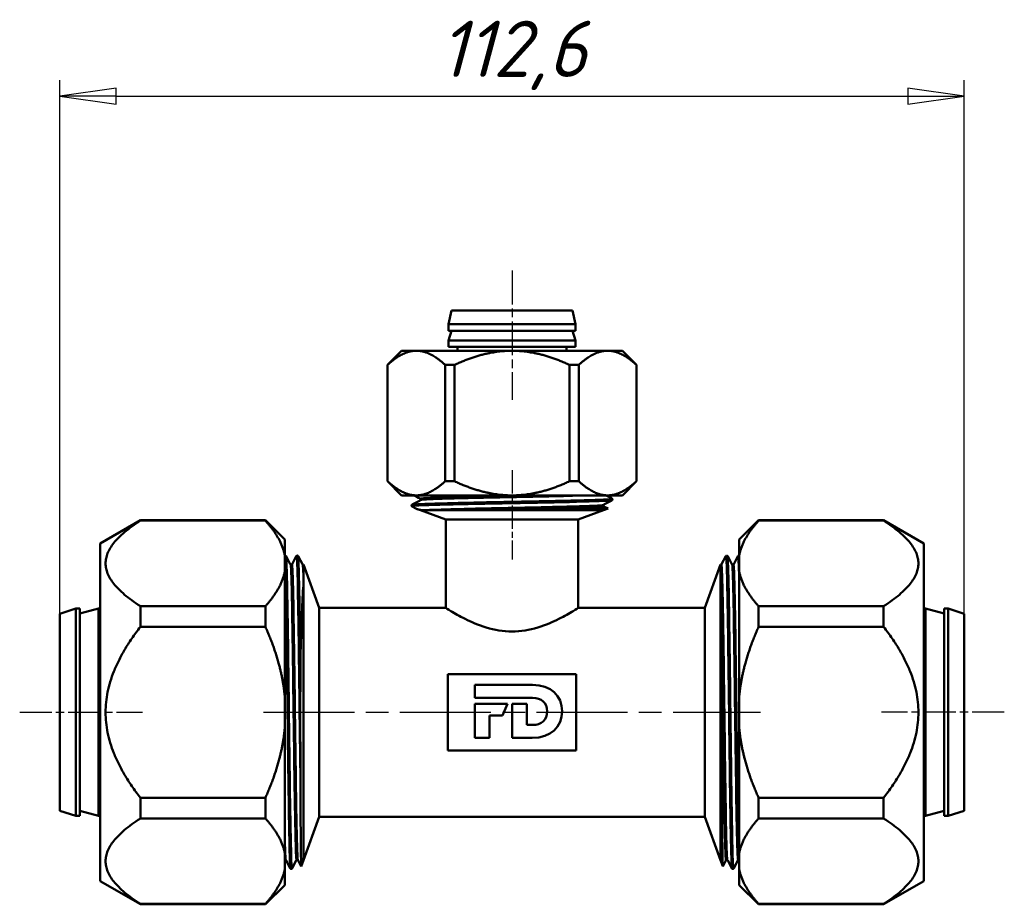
# Model space of a CAD drawing. Header units: millimetres. Extents: x -1022 to 2709, y -139 to 713.
# Tile 8 of 12: x 75 to 197, y 378 to 488. Entities that reach past the tile are written whole.
import ezdxf

# ---------------------------------------------------------------- set-up
doc = ezdxf.new("R2010")
doc.units = ezdxf.units.MM
doc.header["$LTSCALE"] = 2
doc.linetypes.add('CHAIN', pattern=[0.7087, 0.4724, -0.0591, 0.1181, -0.0591])
for name, color, linetype, lineweight in [('Видимые тонкие (ГОСТ)', 7, 'Continuous', 35), ('Видимый контур (ГОСТ)', 7, 'Continuous', 50), ('Осевая линия (ГОСТ)', 7, 'Continuous', 25), ('Размер (ГОСТ)', 7, 'Continuous', 25)]:
    doc.layers.add(name, color=color, linetype=linetype, lineweight=lineweight)
doc.styles.add('Обычный текст (ГОСТ)', font='GOST Common Italic.ttf')
doc.dimstyles.new('Обычный (ГОСТ)', dxfattribs={"dimscale": 2, "dimtxt": 3.5, "dimasz": 3.5, "dimexe": 1, "dimexo": 0, "dimgap": 0.5, "dimtad": 1, "dimrnd": 1e-08, "dimtxsty": 'Обычный текст (ГОСТ)', "dimblk": 'Filled-1', "dimcen": 0.09, "dimdle": 15, "dimclrd": 256, "dimclre": 256, "dimclrt": 256, "dimazin": 2, "dimtfac": 0.714286, "dimtdec": 3, "dimtmove": 0, "dimatfit": 3, "dimfxl": 1, "dimtolj": 1, "dimlwd": 25, "dimlwe": 25, "dimarcsym": 0})

# ---------------------------------------------------------------- blocks, each defined once
blk = doc.blocks.new('Filled-1')
at = {"color": 0}
for p, q in [((0, 0), (-1, 0.143)), ((-1, 0.143), (-1, -0.143)), ((-1, 0), (0, 0)), ((-1, -0.143), (0, 0))]:
    blk.add_line(p, q, dxfattribs=at)
at = {"color": 0, "flags": 128}
blk.add_lwpolyline([(-1, -0.143), (0, 0), (-1, 0.143), (-1, -0.143)], dxfattribs=at)
at = {"color": 0}
blk.add_solid([(-1, -0.143), (0, 0), (-1, 0.143), (-1, -0.143)], dxfattribs=at)
blk = doc.blocks.new('*D9')
at = {"layer": 'Defpoints', "color": 0, "linetype": 'Continuous', "transparency": 16777216}
for p in [(192.4, 478.46), (79.8, 414.02), (192.4, 414.02)]:
    blk.add_point(p, dxfattribs=at)
at = {"layer": 'Размер (ГОСТ)', "linetype": 'Continuous', "lineweight": 25, "transparency": 16777216}
for p, q in [((79.8, 414.02), (79.8, 480.46)), ((192.4, 414.02), (192.4, 480.46)), ((86.8, 478.46), (185.4, 478.46))]:
    blk.add_line(p, q, dxfattribs=at)
at = {"layer": 'Размер (ГОСТ)', "linetype": 'Continuous', "lineweight": 25, "transparency": 16777216, "xscale": 7, "yscale": 7, "zscale": 7, "rotation": 180}
blk.add_blockref('Filled-1', (79.8, 478.46), dxfattribs=at)
at = {"layer": 'Размер (ГОСТ)', "linetype": 'Continuous', "lineweight": 25, "transparency": 16777216, "xscale": 7, "yscale": 7, "zscale": 7}
blk.add_blockref('Filled-1', (192.4, 478.46), dxfattribs=at)
at = {"layer": 'Размер (ГОСТ)', "linetype": 'Continuous', "lineweight": 25, "transparency": 16777216, "insert": (127.04, 487.86), "char_height": 7, "attachment_point": 1, "style": 'Обычный текст (ГОСТ)'}
blk.add_mtext('\\A1;112,6', dxfattribs=at)

msp = doc.modelspace()

# ---------------------------------------------------------------- linework, layer by layer
at = {"layer": 'Видимые тонкие (ГОСТ)'}
for points, knots in [([(148.508, 428.128), (148.431, 428.09), (147.896, 428.053), (146.936, 428.015), (145.496, 427.958), (143.113, 427.902), (140.346, 427.845), (137.566, 427.788), (134.422, 427.731), (131.659, 427.674), (128.908, 427.618), (126.558, 427.561), (125.161, 427.504), (124.118, 427.462), (123.612, 427.42), (123.687, 427.377)], [50.3024141, 50.3024141, 50.3024141, 50.3024141, 50.7765076, 50.7765076, 50.7765076, 51.4873838, 51.4873838, 51.4873838, 52.2016992, 52.2016992, 52.2016992, 52.9128787, 52.9128787, 52.9128787, 53.4440068, 53.4440068, 53.4440068, 53.4440068]), ([(148.51, 428.397), (148.539, 428.383), (148.505, 428.37), (148.406, 428.356), (148.001, 428.299), (146.51, 428.242), (144.287, 428.185), (142.068, 428.128), (139.139, 428.072), (136.19, 428.015), (133.246, 427.958), (130.306, 427.902), (128.061, 427.845), (125.805, 427.788), (124.27, 427.731), (123.819, 427.674), (123.746, 427.665), (123.702, 427.656), (123.685, 427.647)], [43.9453655, 43.9453655, 43.9453655, 43.9453655, 44.1196739, 44.1196739, 44.1196739, 44.8335362, 44.8335362, 44.8335362, 45.545758, 45.545758, 45.545758, 46.2566342, 46.2566342, 46.2566342, 46.9709496, 46.9709496, 46.9709496, 47.0869581, 47.0869581, 47.0869581, 47.0869581]), ([(136.616, 428.774), (134.715, 428.734), (132.792, 428.695), (131.081, 428.655), (128.585, 428.597), (126.56, 428.539), (125.502, 428.481), (124.873, 428.447), (124.588, 428.413), (124.652, 428.378)], [45.5080168, 45.5080168, 45.5080168, 45.5080168, 46.0061373, 46.0061373, 46.0061373, 46.7325078, 46.7325078, 46.7325078, 47.1639126, 47.1639126, 47.1639126, 47.1639126]), ([(146.264, 428.774), (145.382, 428.734), (144.085, 428.695), (142.506, 428.655), (140.205, 428.597), (137.327, 428.539), (134.575, 428.481), (131.827, 428.424), (129.23, 428.366), (127.419, 428.308), (125.742, 428.254), (124.752, 428.201), (124.645, 428.147)], [44.4618578, 44.4618578, 44.4618578, 44.4618578, 44.9599784, 44.9599784, 44.9599784, 45.6863489, 45.6863489, 45.6863489, 46.412015, 46.412015, 46.412015, 47.083867, 47.083867, 47.083867, 47.083867]), ([(142.224, 428.774), (140.501, 428.731), (138.484, 428.688), (136.443, 428.645), (133.682, 428.587), (130.902, 428.529), (128.785, 428.472), (126.67, 428.414), (125.235, 428.356), (124.833, 428.298), (124.751, 428.286), (124.712, 428.274), (124.714, 428.263)], [44.9849373, 44.9849373, 44.9849373, 44.9849373, 45.5228353, 45.5228353, 45.5228353, 46.2504903, 46.2504903, 46.2504903, 46.9774306, 46.9774306, 46.9774306, 47.1238898, 47.1238898, 47.1238898, 47.1238898]), ([(147.552, 427.627), (147.542, 427.622), (147.523, 427.617), (147.495, 427.611), (147.191, 427.553), (145.83, 427.495), (143.747, 427.436), (141.676, 427.378), (138.911, 427.32), (136.131, 427.262), (133.338, 427.204), (130.555, 427.146), (128.47, 427.088), (126.736, 427.039), (125.49, 426.991), (124.95, 426.942)], [50.3055052, 50.3055052, 50.3055052, 50.3055052, 50.3741748, 50.3741748, 50.3741748, 51.10586, 51.10586, 51.10586, 51.8334429, 51.8334429, 51.8334429, 52.5643637, 52.5643637, 52.5643637, 53.1721929, 53.1721929, 53.1721929, 53.1721929]), ([(147.478, 427.512), (147.478, 427.483), (147.228, 427.454), (146.729, 427.424), (145.736, 427.366), (143.766, 427.308), (141.305, 427.25), (138.83, 427.192), (135.881, 427.133), (133.191, 427.075), (130.731, 427.022), (128.505, 426.968), (126.981, 426.915)], [50.2654825, 50.2654825, 50.2654825, 50.2654825, 50.6323866, 50.6323866, 50.6323866, 51.3614958, 51.3614958, 51.3614958, 52.0944502, 52.0944502, 52.0944502, 52.7646421, 52.7646421, 52.7646421, 52.7646421]), ([(147.549, 427.397), (147.629, 427.352), (147.107, 427.307), (146.037, 427.262), (144.645, 427.204), (142.337, 427.146), (139.684, 427.088), (137.478, 427.039), (135.049, 426.991), (132.823, 426.942)], [50.2254597, 50.2254597, 50.2254597, 50.2254597, 50.7872839, 50.7872839, 50.7872839, 51.5182047, 51.5182047, 51.5182047, 52.1260339, 52.1260339, 52.1260339, 52.1260339]), ([(107.992, 421.185), (108.018, 421.135), (108.043, 420.755), (108.069, 420.047), (108.12, 418.649), (108.17, 415.981), (108.221, 412.552), (108.272, 409.126), (108.322, 404.958), (108.373, 400.845), (108.424, 396.734), (108.474, 392.699), (108.525, 389.508), (108.577, 386.242), (108.629, 383.88), (108.68, 382.892), (108.701, 382.496), (108.722, 382.321), (108.743, 382.363)], [53.4307039, 53.4307039, 53.4307039, 53.4307039, 53.7530594, 53.7530594, 53.7530594, 54.3896664, 54.3896664, 54.3896664, 55.0257331, 55.0257331, 55.0257331, 55.6613113, 55.6613113, 55.6613113, 56.3118137, 56.3118137, 56.3118137, 56.5722966, 56.5722966, 56.5722966, 56.5722966]), ([(109.231, 421.184), (109.252, 421.227), (109.274, 421.038), (109.295, 420.612), (109.346, 419.605), (109.397, 417.284), (109.447, 414.094), (109.498, 410.914), (109.549, 406.887), (109.599, 402.779), (109.65, 398.67), (109.7, 394.502), (109.751, 391.069), (109.757, 390.675), (109.763, 390.29), (109.769, 389.915)], [53.3834463, 53.3834463, 53.3834463, 53.3834463, 53.6534779, 53.6534779, 53.6534779, 54.2908495, 54.2908495, 54.2908495, 54.9261032, 54.9261032, 54.9261032, 55.5615583, 55.5615583, 55.5615583, 55.6345807, 55.6345807, 55.6345807, 55.6345807]), ([(109.493, 421.187), (109.529, 421.114), (109.564, 420.412), (109.599, 419.122), (109.65, 417.271), (109.7, 414.22), (109.751, 410.549), (109.757, 410.127), (109.763, 409.698), (109.769, 409.262)], [59.7138892, 59.7138892, 59.7138892, 59.7138892, 60.1568528, 60.1568528, 60.1568528, 60.7923079, 60.7923079, 60.7923079, 60.8653303, 60.8653303, 60.8653303, 60.8653303]), ([(163.455, 382.357), (163.446, 382.372), (163.438, 382.422), (163.43, 382.507), (163.379, 383.031), (163.328, 384.903), (163.277, 387.764), (163.227, 390.619), (163.176, 394.443), (163.125, 398.506), (163.075, 402.562), (163.024, 406.835), (162.973, 410.51), (162.922, 414.203), (162.872, 417.273), (162.821, 419.129), (162.782, 420.552), (162.743, 421.257), (162.704, 421.189)], [56.5722966, 56.5722966, 56.5722966, 56.5722966, 56.6760295, 56.6760295, 56.6760295, 57.3138309, 57.3138309, 57.3138309, 57.9504005, 57.9504005, 57.9504005, 58.5859478, 58.5859478, 58.5859478, 59.2245213, 59.2245213, 59.2245213, 59.7138892, 59.7138892, 59.7138892, 59.7138892]), ([(163.717, 382.356), (163.672, 382.276), (163.627, 383.239), (163.583, 385.119), (163.532, 387.249), (163.481, 390.544), (163.43, 394.371), (163.379, 398.189), (163.328, 402.515), (163.277, 406.519), (163.227, 410.516), (163.176, 414.171), (163.125, 416.787), (163.075, 419.398), (163.024, 420.959), (162.973, 421.172), (162.971, 421.182), (162.969, 421.188), (162.967, 421.193)], [50.2418536, 50.2418536, 50.2418536, 50.2418536, 50.8060326, 50.8060326, 50.8060326, 51.4452799, 51.4452799, 51.4452799, 52.0830813, 52.0830813, 52.0830813, 52.7196509, 52.7196509, 52.7196509, 53.3551982, 53.3551982, 53.3551982, 53.3834463, 53.3834463, 53.3834463, 53.3834463]), ([(164.399, 415.507), (164.38, 416.576), (164.361, 417.522), (164.343, 418.314), (164.297, 420.268), (164.251, 421.274), (164.205, 421.192)], [52.62183878, 52.62183878, 52.62183878, 52.62183878, 52.8551846, 52.8551846, 52.8551846, 53.43070394, 53.43070394, 53.43070394, 53.43070394]), ([(107.799, 420.505), (107.838, 419.655), (107.877, 418.044), (107.917, 415.837), (107.967, 412.991), (108.018, 409.17), (108.069, 405.106), (108.12, 401.045), (108.17, 396.763), (108.221, 393.077), (108.272, 389.394), (108.322, 386.327), (108.373, 384.46), (108.409, 383.149), (108.444, 382.434), (108.48, 382.361)], [47.3910892, 47.3910892, 47.3910892, 47.3910892, 47.88511, 47.88511, 47.88511, 48.5223097, 48.5223097, 48.5223097, 49.1589168, 49.1589168, 49.1589168, 49.7949835, 49.7949835, 49.7949835, 50.2418536, 50.2418536, 50.2418536, 50.2418536]), ([(108.492, 420.232), (108.543, 420.134), (108.594, 418.727), (108.646, 416.285), (108.697, 413.835), (108.748, 410.355), (108.799, 406.525), (108.851, 402.699), (108.902, 398.544), (108.953, 394.871), (109.005, 391.174), (109.056, 387.987), (109.108, 385.938), (109.153, 384.15), (109.198, 383.237), (109.243, 383.317)], [53.4319326, 53.4319326, 53.4319326, 53.4319326, 54.0736724, 54.0736724, 54.0736724, 54.7176043, 54.7176043, 54.7176043, 55.3610615, 55.3610615, 55.3610615, 56.0086202, 56.0086202, 56.0086202, 56.5735253, 56.5735253, 56.5735253, 56.5735253]), ([(108.611, 420.156), (108.628, 420.158), (108.644, 420.033), (108.66, 419.778), (108.712, 418.974), (108.763, 416.885), (108.814, 413.918), (108.866, 410.953), (108.917, 407.129), (108.968, 403.193), (109.02, 399.231), (109.071, 395.177), (109.123, 391.834), (109.175, 388.499), (109.226, 385.889), (109.278, 384.519), (109.306, 383.771), (109.334, 383.395), (109.362, 383.394)], [53.4070751, 53.4070751, 53.4070751, 53.4070751, 53.6118282, 53.6118282, 53.6118282, 54.2564655, 54.2564655, 54.2564655, 54.9006229, 54.9006229, 54.9006229, 55.548981, 55.548981, 55.548981, 56.1958145, 56.1958145, 56.1958145, 56.5486678, 56.5486678, 56.5486678, 56.5486678]), ([(108.73, 420.224), (108.753, 420.269), (108.776, 420.061), (108.799, 419.596), (108.851, 418.561), (108.902, 416.259), (108.953, 413.138), (109.005, 409.996), (109.056, 406.043), (109.108, 402.058), (109.159, 398.083), (109.211, 394.098), (109.262, 390.886), (109.314, 387.681), (109.365, 385.265), (109.416, 384.11), (109.438, 383.625), (109.46, 383.364), (109.481, 383.324)], [53.3822176, 53.3822176, 53.3822176, 53.3822176, 53.6714453, 53.6714453, 53.6714453, 54.3149025, 54.3149025, 54.3149025, 54.9624612, 54.9624612, 54.9624612, 55.6085166, 55.6085166, 55.6085166, 56.2532913, 56.2532913, 56.2532913, 56.5238103, 56.5238103, 56.5238103, 56.5238103]), ([(109.994, 420.227), (110.007, 420.204), (110.02, 420.098), (110.033, 419.907), (110.061, 419.494), (110.09, 418.694), (110.118, 417.556)], [59.71511793, 59.71511793, 59.71511793, 59.71511793, 59.87988651, 59.87988651, 59.87988651, 60.23592667, 60.23592667, 60.23592667, 60.23592667]), ([(162.835, 383.394), (162.81, 383.394), (162.785, 383.694), (162.76, 384.294), (162.708, 385.52), (162.657, 387.992), (162.606, 391.228), (162.554, 394.479), (162.503, 398.483), (162.451, 402.45), (162.4, 406.4), (162.348, 410.291), (162.297, 413.361), (162.245, 416.437), (162.194, 418.671), (162.142, 419.623), (162.123, 419.98), (162.104, 420.161), (162.084, 420.161)], [56.5486678, 56.5486678, 56.5486678, 56.5486678, 56.8642474, 56.8642474, 56.8642474, 57.5086389, 57.5086389, 57.5086389, 58.1562139, 58.1562139, 58.1562139, 58.8011812, 58.8011812, 58.8011812, 59.4475137, 59.4475137, 59.4475137, 59.6902604, 59.6902604, 59.6902604, 59.6902604]), ([(162.954, 383.323), (162.936, 383.355), (162.919, 383.538), (162.901, 383.876), (162.85, 384.85), (162.798, 387.101), (162.747, 390.19), (162.696, 393.274), (162.644, 397.175), (162.593, 401.133), (162.542, 405.108), (162.49, 409.117), (162.439, 412.373), (162.387, 415.617), (162.336, 418.096), (162.285, 419.326), (162.258, 419.976), (162.231, 420.275), (162.204, 420.224)], [56.5735253, 56.5735253, 56.5735253, 56.5735253, 56.7967779, 56.7967779, 56.7967779, 57.4412714, 57.4412714, 57.4412714, 58.0847552, 58.0847552, 58.0847552, 58.7309016, 58.7309016, 58.7309016, 59.3746743, 59.3746743, 59.3746743, 59.7151179, 59.7151179, 59.7151179, 59.7151179]), ([(164.218, 383.324), (164.192, 383.275), (164.167, 383.533), (164.142, 384.101), (164.09, 385.252), (164.039, 387.672), (163.987, 390.883), (163.936, 394.092), (163.884, 398.073), (163.833, 402.045), (163.781, 406.014), (163.73, 409.952), (163.679, 413.089), (163.627, 416.223), (163.576, 418.539), (163.525, 419.584), (163.505, 419.977), (163.486, 420.19), (163.467, 420.225)], [50.240625, 50.240625, 50.240625, 50.240625, 50.5591989, 50.5591989, 50.5591989, 51.2054275, 51.2054275, 51.2054275, 51.8509749, 51.8509749, 51.8509749, 52.4958963, 52.4958963, 52.4958963, 53.1402462, 53.1402462, 53.1402462, 53.3822176, 53.3822176, 53.3822176, 53.3822176]), ([(164.337, 383.39), (164.326, 383.388), (164.315, 383.444), (164.304, 383.559), (164.252, 384.104), (164.201, 385.963), (164.149, 388.77), (164.097, 391.574), (164.046, 395.308), (163.994, 399.236), (163.943, 403.16), (163.891, 407.255), (163.84, 410.717), (163.789, 414.175), (163.737, 416.981), (163.686, 418.585), (163.652, 419.621), (163.619, 420.151), (163.586, 420.155)], [50.2654825, 50.2654825, 50.2654825, 50.2654825, 50.4029599, 50.4029599, 50.4029599, 51.0507679, 51.0507679, 51.0507679, 51.6978247, 51.6978247, 51.6978247, 52.3441863, 52.3441863, 52.3441863, 52.9899082, 52.9899082, 52.9899082, 53.4070751, 53.4070751, 53.4070751, 53.4070751]), ([(164.399, 383.956), (164.364, 384.649), (164.33, 385.882), (164.296, 387.568), (164.245, 390.112), (164.193, 393.672), (164.142, 397.548), (164.09, 401.42), (164.039, 405.584), (163.987, 409.224), (163.936, 412.859), (163.884, 415.949), (163.833, 417.889), (163.79, 419.495), (163.748, 420.305), (163.705, 420.229)], [50.5295435, 50.5295435, 50.5295435, 50.5295435, 50.9583925, 50.9583925, 50.9583925, 51.6053579, 51.6053579, 51.6053579, 52.2515865, 52.2515865, 52.2515865, 52.8971339, 52.8971339, 52.8971339, 53.4319326, 53.4319326, 53.4319326, 53.4319326]), ([(162.716, 383.319), (162.675, 383.247), (162.634, 383.991), (162.593, 385.482), (162.542, 387.353), (162.49, 390.391), (162.439, 393.998), (162.387, 397.591), (162.336, 401.73), (162.285, 405.606), (162.234, 409.486), (162.182, 413.08), (162.131, 415.688), (162.115, 416.498), (162.099, 417.215), (162.083, 417.825)], [56.5238103, 56.5238103, 56.5238103, 56.5238103, 57.0385962, 57.0385962, 57.0385962, 57.6847426, 57.6847426, 57.6847426, 58.3285153, 58.3285153, 58.3285153, 58.9729339, 58.9729339, 58.9729339, 59.1732937, 59.1732937, 59.1732937, 59.1732937]), ([(107.799, 388.681), (107.824, 387.313), (107.849, 386.158), (107.874, 385.284), (107.909, 384.061), (107.944, 383.394), (107.98, 383.322)], [49.48338448, 49.48338448, 49.48338448, 49.48338448, 49.79883919, 49.79883919, 49.79883919, 50.24062495, 50.24062495, 50.24062495, 50.24062495])]:
    msp.add_open_spline(points, degree=3, knots=knots, dxfattribs=at)
for points in [[(110.113, 420.161), (110.124, 420.161), (110.135, 420.103), (110.146, 419.987)], [(107.799, 384.007), (107.819, 383.602), (107.84, 383.392), (107.86, 383.389)]]:
    msp.add_open_spline(points, degree=3, dxfattribs=at)
at = {"layer": 'Видимый контур (ГОСТ)'}
for p, q in [((128.584, 451.774), (128.198, 450.074)), ((128.584, 451.774), (143.613, 451.774)), ((143.613, 451.774), (143.999, 450.074)), ((128.198, 450.074), (143.999, 450.074)), ((128.198, 450.074), (128.198, 449.274)), ((143.999, 450.074), (143.999, 449.274)), ((128.198, 449.274), (143.999, 449.274)), ((128.584, 449.274), (128.198, 448.074)), ((143.613, 449.274), (143.999, 448.074)), ((128.198, 448.074), (143.999, 448.074)), ((128.198, 448.074), (128.198, 447.274)), ((143.999, 448.074), (143.999, 447.274)), ((122.349, 446.774), (120.599, 445.024)), ((124.191, 446.774), (122.349, 446.774)), ((136.099, 446.774), (124.191, 446.774)), ((128.198, 447.274), (143.999, 447.274)), ((129.333, 447.274), (129.333, 446.774)), ((148.006, 446.774), (136.099, 446.774)), ((142.864, 447.274), (142.864, 446.774)), ((149.849, 446.774), (148.006, 446.774)), ((149.849, 446.774), (151.599, 445.024)), ((120.599, 445.024), (120.613, 445.024)), ((120.599, 445.024), (120.599, 430.524)), ((120.613, 445.024), (120.613, 430.524)), ((127.768, 445.024), (128.944, 445.024)), ((127.768, 445.024), (127.768, 430.524)), ((128.944, 445.024), (128.944, 430.524)), ((143.253, 445.024), (144.429, 445.024)), ((143.253, 445.024), (143.253, 430.524)), ((144.429, 445.024), (144.429, 430.524)), ((151.584, 445.024), (151.599, 445.024)), ((151.584, 445.024), (151.584, 430.524)), ((151.599, 445.024), (151.599, 430.524)), ((120.613, 430.524), (120.599, 430.524)), ((122.349, 428.774), (120.599, 430.524)), ((128.944, 430.524), (127.768, 430.524)), ((144.429, 430.524), (143.253, 430.524)), ((149.849, 428.774), (151.599, 430.524)), ((151.599, 430.524), (151.584, 430.524)), ((122.349, 428.774), (124.191, 428.774)), ((124.191, 428.774), (136.099, 428.774)), ((136.099, 428.774), (148.006, 428.774)), ((148.006, 428.774), (149.849, 428.774)), ((148.599, 428.255), (148.599, 428.27)), ((123.599, 427.504), (123.599, 427.52)), ((124.226, 427.094), (123.683, 427.377)), ((124.711, 426.915), (124.276, 427.073)), ((147.486, 426.915), (124.711, 426.915)), ((127.845, 425.774), (124.711, 426.915)), ((124.711, 426.915), (147.486, 426.915)), ((144.352, 425.774), (147.486, 426.915)), ((147.486, 426.915), (148.065, 427.125)), ((147.553, 427.397), (148.067, 427.129)), ((84.799, 422.774), (89.822, 425.674)), ((89.822, 425.628), (89.822, 425.674)), ((89.822, 425.674), (105.399, 425.674)), ((89.822, 425.628), (105.399, 425.628)), ((105.399, 425.674), (105.399, 425.628)), ((107.799, 423.274), (105.399, 425.674)), ((127.845, 425.774), (144.352, 425.774)), ((127.849, 414.774), (127.849, 425.774)), ((144.349, 414.774), (144.349, 425.774)), ((164.399, 423.274), (166.799, 425.674)), ((166.799, 425.628), (166.799, 425.674)), ((182.376, 425.674), (166.799, 425.674)), ((182.376, 425.628), (166.799, 425.628)), ((182.376, 425.674), (182.376, 425.628)), ((187.399, 422.774), (182.376, 425.674)), ((107.799, 421.343), (107.799, 423.274)), ((164.399, 423.274), (164.399, 421.343)), ((84.799, 422.774), (84.799, 380.774)), ((187.399, 380.774), (187.399, 422.774)), ((107.799, 419.271), (107.799, 421.343)), ((107.868, 421.274), (107.853, 421.274)), ((107.992, 421.193), (108.492, 420.232)), ((108.73, 420.232), (109.231, 421.193)), ((109.37, 421.274), (109.354, 421.274)), ((109.493, 421.193), (109.994, 420.232)), ((162.204, 420.232), (162.704, 421.193)), ((162.828, 421.274), (162.843, 421.274)), ((162.967, 421.193), (163.467, 420.232)), ((163.705, 420.232), (164.205, 421.193)), ((164.329, 421.274), (164.344, 421.274)), ((164.399, 421.343), (164.399, 419.271)), ((110.146, 420.162), (110.144, 420.166)), ((110.146, 420.162), (110.146, 383.386)), ((112.099, 414.797), (110.146, 420.162)), ((110.146, 383.386), (110.146, 420.162)), ((160.099, 414.786), (162.055, 420.162)), ((162.055, 420.162), (162.056, 420.165)), ((162.055, 383.386), (162.055, 420.162)), ((162.055, 420.162), (162.055, 383.386)), ((107.799, 403.845), (107.799, 419.271)), ((164.399, 419.271), (164.399, 403.845)), ((79.799, 414.024), (81.799, 414.674)), ((81.799, 388.874), (81.799, 414.674)), ((81.799, 414.674), (82.299, 414.674)), ((82.299, 388.874), (82.299, 414.674)), ((82.299, 414.057), (84.599, 414.674)), ((84.599, 388.874), (84.599, 414.674)), ((84.599, 414.674), (84.799, 414.674)), ((89.822, 412.416), (89.822, 414.986)), ((89.822, 414.986), (105.399, 414.986)), ((105.399, 414.986), (105.399, 412.416)), ((112.099, 388.751), (112.099, 414.797)), ((127.849, 414.774), (112.099, 414.774)), ((160.094, 414.774), (144.349, 414.774)), ((160.094, 388.774), (160.094, 414.774)), ((160.094, 414.774), (160.094, 388.774)), ((160.094, 414.772), (160.094, 414.774)), ((160.099, 414.774), (160.094, 414.774)), ((160.099, 414.786), (160.099, 388.762)), ((166.799, 412.416), (166.799, 414.986)), ((182.376, 414.986), (166.799, 414.986)), ((182.376, 414.986), (182.376, 412.416)), ((187.599, 414.674), (187.399, 414.674)), ((187.599, 414.674), (187.599, 388.874)), ((189.899, 414.057), (187.599, 414.674)), ((189.899, 414.674), (189.899, 388.874)), ((190.399, 414.674), (189.899, 414.674)), ((190.399, 414.674), (190.399, 388.874)), ((192.399, 414.024), (190.399, 414.674)), ((79.799, 389.524), (79.799, 414.024)), ((192.399, 414.024), (192.399, 389.524)), ((89.822, 412.416), (105.399, 412.416)), ((182.376, 412.416), (166.799, 412.416)), ((128.099, 406.51), (128.099, 397.01)), ((144.099, 406.51), (128.099, 406.51)), ((144.099, 397.01), (144.099, 406.51)), ((131.477, 405.186), (138.638, 405.186)), ((131.477, 403.582), (131.477, 405.186)), ((107.799, 399.703), (107.799, 403.845)), ((138.665, 403.582), (131.477, 403.582)), ((164.399, 403.845), (164.399, 399.703)), ((131.477, 402.831), (135.546, 402.831)), ((131.477, 398.579), (131.477, 402.831)), ((135.546, 402.831), (134.936, 401.395)), ((136.11, 402.831), (137.926, 402.831)), ((136.11, 398.579), (136.11, 402.831)), ((137.926, 402.831), (137.926, 400.203)), ((109.741, 402.101), (109.741, 400.854)), ((133.292, 401.395), (133.292, 398.579)), ((134.936, 401.395), (133.292, 401.395)), ((107.799, 384.277), (107.799, 399.703)), ((137.926, 400.203), (138.665, 400.203)), ((164.399, 399.703), (164.399, 384.277)), ((133.292, 398.579), (131.477, 398.579)), ((138.6, 398.579), (136.11, 398.579)), ((128.099, 397.01), (144.099, 397.01)), ((89.822, 388.562), (89.822, 391.132)), ((89.822, 391.132), (105.399, 391.132)), ((105.399, 391.132), (105.399, 388.562)), ((166.799, 388.562), (166.799, 391.132)), ((182.376, 391.132), (166.799, 391.132)), ((182.376, 391.132), (182.376, 388.562)), ((79.799, 389.524), (81.799, 388.874)), ((81.799, 388.874), (82.299, 388.874)), ((82.299, 389.491), (84.599, 388.874)), ((84.599, 388.874), (84.799, 388.874)), ((112.099, 388.751), (110.146, 383.386)), ((160.094, 388.774), (112.099, 388.774)), ((160.094, 388.776), (160.094, 388.774)), ((160.099, 388.774), (160.094, 388.774)), ((160.099, 388.762), (162.055, 383.386)), ((187.599, 388.874), (187.399, 388.874)), ((189.899, 389.491), (187.599, 388.874)), ((190.399, 388.874), (189.899, 388.874)), ((192.399, 389.524), (190.399, 388.874)), ((89.822, 388.562), (105.399, 388.562)), ((182.376, 388.562), (166.799, 388.562)), ((107.799, 382.205), (107.799, 384.277)), ((164.399, 384.277), (164.399, 382.205)), ((108.48, 382.355), (107.98, 383.316)), ((109.243, 383.316), (108.743, 382.355)), ((109.856, 382.596), (109.481, 383.316)), ((110.146, 383.386), (109.858, 382.597)), ((162.055, 383.386), (162.341, 382.601)), ((162.716, 383.316), (162.343, 382.6)), ((163.455, 382.355), (162.954, 383.316)), ((164.218, 383.316), (163.717, 382.355)), ((107.799, 380.274), (107.799, 382.205)), ((108.619, 382.274), (108.604, 382.274)), ((163.578, 382.274), (163.594, 382.274)), ((164.399, 382.205), (164.399, 380.274)), ((84.799, 380.774), (89.822, 377.874)), ((107.799, 380.274), (105.399, 377.874)), ((164.399, 380.274), (166.799, 377.874)), ((187.399, 380.774), (182.376, 377.874)), ((89.822, 377.874), (89.822, 377.92)), ((89.822, 377.92), (105.399, 377.92)), ((89.822, 377.874), (105.399, 377.874)), ((105.399, 377.92), (105.399, 377.874)), ((166.799, 377.874), (166.799, 377.92)), ((182.376, 377.92), (166.799, 377.92)), ((182.376, 377.874), (166.799, 377.874)), ((182.376, 377.92), (182.376, 377.874))]:
    msp.add_line(p, q, dxfattribs=at)
for points, weights in [([(124.191, 446.774), (122.509, 446.774), (120.613, 445.024)], [1, 1.03347389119, 1.00416676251]), ([(127.768, 445.024), (125.872, 446.774), (124.191, 446.774)], [1.00416676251, 1.03347389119, 1]), ([(136.099, 446.774), (132.735, 446.774), (128.944, 445.024)], [1, 1.03347389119, 1.00416676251]), ([(143.253, 445.024), (139.462, 446.774), (136.099, 446.774)], [1.00416676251, 1.03347389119, 1]), ([(148.006, 446.774), (146.325, 446.774), (144.429, 445.024)], [1, 1.03347389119, 1.00416676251]), ([(151.584, 445.024), (149.688, 446.774), (148.006, 446.774)], [1.00416676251, 1.03347389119, 1]), ([(120.613, 430.524), (122.509, 428.774), (124.191, 428.774)], [1.0173058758, 1.04021321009, 1]), ([(124.191, 428.774), (125.872, 428.774), (127.768, 430.524)], [1, 1.04021321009, 1.0173058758]), ([(128.944, 430.524), (132.735, 428.774), (136.099, 428.774)], [1.0173058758, 1.04021321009, 1]), ([(136.099, 428.774), (139.462, 428.774), (143.253, 430.524)], [1, 1.04021321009, 1.0173058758]), ([(144.429, 430.524), (146.325, 428.774), (148.006, 428.774)], [1.0173058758, 1.04021321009, 1]), ([(148.006, 428.774), (149.688, 428.774), (151.584, 430.524)], [1, 1.04021321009, 1.0173058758]), ([(89.822, 425.628), (81.614, 420.307), (89.822, 414.986)], [1.03776903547, 1.15900373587, 1.03776903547]), ([(107.799, 421.343), (107.408, 423.372), (105.399, 425.628)], [1, 1.023708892, 1.01063162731]), ([(166.799, 425.628), (164.79, 423.372), (164.399, 421.343)], [1.01063162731, 1.023708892, 1]), ([(182.376, 414.986), (190.583, 420.307), (182.376, 425.628)], [1.03776903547, 1.15900373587, 1.03776903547]), ([(105.399, 414.986), (107.408, 417.242), (107.799, 419.271)], [1.01063162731, 1.023708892, 1]), ([(164.399, 419.271), (164.79, 417.242), (166.799, 414.986)], [1, 1.023708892, 1.01063162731]), ([(89.822, 412.416), (81.614, 401.774), (89.822, 391.132)], [1.03776903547, 1.15900373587, 1.03776903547]), ([(107.799, 403.845), (107.408, 407.904), (105.399, 412.416)], [1, 1.023708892, 1.01063162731]), ([(166.799, 412.416), (164.79, 407.904), (164.399, 403.845)], [1.01063162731, 1.023708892, 1]), ([(182.376, 391.132), (190.583, 401.774), (182.376, 412.416)], [1.03776903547, 1.15900373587, 1.03776903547]), ([(105.399, 391.132), (107.408, 395.644), (107.799, 399.703)], [1.01063162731, 1.023708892, 1]), ([(164.399, 399.703), (164.79, 395.644), (166.799, 391.132)], [1, 1.023708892, 1.01063162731]), ([(89.822, 388.562), (81.614, 383.241), (89.822, 377.92)], [1.03776903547, 1.15900373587, 1.03776903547]), ([(107.799, 384.277), (107.408, 386.306), (105.399, 388.562)], [1, 1.023708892, 1.01063162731]), ([(166.799, 388.562), (164.79, 386.306), (164.399, 384.277)], [1.01063162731, 1.023708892, 1]), ([(182.376, 377.92), (190.583, 383.241), (182.376, 388.562)], [1.03776903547, 1.15900373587, 1.03776903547]), ([(105.399, 377.92), (107.408, 380.176), (107.799, 382.205)], [1.01063162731, 1.023708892, 1]), ([(164.399, 382.205), (164.79, 380.176), (166.799, 377.92)], [1, 1.023708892, 1.01063162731])]:
    msp.add_rational_spline(points, weights, degree=2, dxfattribs=at)
for points, knots in [([(123.599, 427.504), (123.602, 427.557), (124.532, 427.609), (126.216, 427.662), (128.042, 427.719), (130.739, 427.776), (133.664, 427.833), (136.588, 427.89), (139.716, 427.947), (142.304, 428.004), (144.891, 428.061), (146.917, 428.118), (147.899, 428.175), (148.361, 428.202), (148.591, 428.228), (148.59, 428.255)], [-53.4080116, -53.4080116, -53.4080116, -53.4080116, -52.7480944, -52.7480944, -52.7480944, -52.0322917, -52.0322917, -52.0322917, -51.316767, -51.316767, -51.316767, -50.6015154, -50.6015154, -50.6015154, -50.2654825, -50.2654825, -50.2654825, -50.2654825]), ([(148.591, 428.271), (148.59, 428.236), (148.213, 428.202), (147.471, 428.168), (146.242, 428.112), (144.023, 428.055), (141.333, 427.998), (138.623, 427.941), (135.459, 427.884), (132.594, 427.827), (129.745, 427.77), (127.216, 427.714), (125.604, 427.657), (124.304, 427.611), (123.609, 427.565), (123.602, 427.52)], [43.9813607, 43.9813607, 43.9813607, 43.9813607, 44.410234, 44.410234, 44.410234, 45.1209961, 45.1209961, 45.1209961, 45.8372937, 45.8372937, 45.8372937, 46.5495771, 46.5495771, 46.5495771, 47.1238898, 47.1238898, 47.1238898, 47.1238898]), ([(124.711, 428.263), (124.711, 428.292), (124.699, 428.321), (124.677, 428.354), (124.667, 428.363), (124.652, 428.374), (124.647, 428.376), (124.644, 428.378)], [0, 0, 0, 0, 0.018001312, 0.018001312, 0.033705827, 0.033705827, 0.04835951, 0.04835951, 0.04835951, 0.04835951]), ([(124.644, 428.147), (124.65, 428.15), (124.659, 428.155), (124.682, 428.178), (124.69, 428.19), (124.705, 428.221), (124.711, 428.242), (124.711, 428.263)], [0, 0, 0, 0, 0.023395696, 0.023395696, 0.035659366, 0.035659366, 0.048380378, 0.048380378, 0.048380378, 0.048380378]), ([(148.514, 428.397), (148.526, 428.391), (148.54, 428.384), (148.565, 428.357), (148.575, 428.345), (148.591, 428.313), (148.598, 428.292), (148.599, 428.271)], [0, 0, 0, 0, 0.023199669, 0.023199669, 0.035269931, 0.035269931, 0.047767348, 0.047767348, 0.047767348, 0.047767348]), ([(148.599, 428.255), (148.597, 428.225), (148.585, 428.197), (148.566, 428.169), (148.559, 428.161), (148.537, 428.141), (148.525, 428.134), (148.514, 428.128)], [0, 0, 0, 0, 0.017403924, 0.017403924, 0.026373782, 0.026373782, 0.047745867, 0.047745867, 0.047745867, 0.047745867]), ([(123.599, 427.52), (123.6, 427.55), (123.612, 427.578), (123.631, 427.606), (123.638, 427.613), (123.66, 427.634), (123.672, 427.641), (123.683, 427.647)], [0, 0, 0, 0, 0.017403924, 0.017403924, 0.026373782, 0.026373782, 0.047745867, 0.047745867, 0.047745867, 0.047745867]), ([(123.683, 427.377), (123.671, 427.383), (123.657, 427.391), (123.632, 427.418), (123.622, 427.43), (123.606, 427.462), (123.6, 427.483), (123.599, 427.504)], [0, 0, 0, 0, 0.023199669, 0.023199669, 0.035269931, 0.035269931, 0.047767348, 0.047767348, 0.047767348, 0.047767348]), ([(124.95, 426.942), (125.018, 426.933), (125.167, 426.927), (125.777, 426.917), (126.247, 426.915), (126.981, 426.915)], [-0.69096783, -0.69096783, -0.69096783, -0.69096783, -0.36763026, -0.36763026, 0, 0, 0, 0]), ([(126.981, 426.915), (127.75, 426.915), (128.681, 426.917), (130.689, 426.927), (131.722, 426.933), (132.823, 426.942)], [-0.73402478, -0.73402478, -0.73402478, -0.73402478, -0.34712874, -0.34712874, 0, 0, 0, 0]), ([(132.823, 426.942), (133.628, 426.95), (134.46, 426.957), (136.15, 426.971), (137.003, 426.979), (139.349, 426.999), (140.799, 427.011), (143.444, 427.037), (144.611, 427.05), (146.502, 427.075), (147.205, 427.088), (147.936, 427.11), (148.085, 427.12), (148.067, 427.129)], [-4.2634835, -4.2634835, -4.2634835, -4.2634835, -4.009144, -4.009144, -3.7534955, -3.7534955, -3.2983952, -3.2983952, -2.8392686, -2.8392686, -2.3761166, -2.3761166, -2.0284355, -2.0284355, -2.0284355, -2.0284355]), ([(147.553, 427.627), (147.548, 427.625), (147.538, 427.62), (147.516, 427.597), (147.507, 427.585), (147.492, 427.554), (147.487, 427.533), (147.487, 427.512)], [0, 0, 0, 0, 0.023395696, 0.023395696, 0.035659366, 0.035659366, 0.048380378, 0.048380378, 0.048380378, 0.048380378]), ([(147.487, 427.512), (147.487, 427.482), (147.498, 427.454), (147.52, 427.421), (147.53, 427.412), (147.545, 427.401), (147.55, 427.398), (147.553, 427.397)], [0, 0, 0, 0, 0.018001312, 0.018001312, 0.033705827, 0.033705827, 0.04835951, 0.04835951, 0.04835951, 0.04835951]), ([(107.853, 421.267), (107.885, 421.265), (107.918, 420.727), (107.95, 419.673), (108.001, 418.032), (108.052, 415.148), (108.102, 411.572), (108.153, 407.999), (108.204, 403.755), (108.254, 399.647), (108.305, 395.542), (108.356, 391.596), (108.406, 388.56), (108.457, 385.526), (108.507, 383.415), (108.558, 382.63), (108.573, 382.393), (108.588, 382.278), (108.604, 382.28)], [47.1232895, 47.1232895, 47.1232895, 47.1232895, 47.53189, 47.53189, 47.53189, 48.1682262, 48.1682262, 48.1682262, 48.8039918, 48.8039918, 48.8039918, 49.439239, 49.439239, 49.439239, 50.0740192, 50.0740192, 50.0740192, 50.2654825, 50.2654825, 50.2654825, 50.2654825]), ([(107.868, 421.274), (107.898, 421.272), (107.926, 421.261), (107.949, 421.245), (107.953, 421.241), (107.967, 421.229), (107.975, 421.22), (107.985, 421.205), (107.989, 421.198), (107.992, 421.193)], [0, 0, 0, 0, 0.017492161, 0.017492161, 0.021891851, 0.021891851, 0.03512137, 0.03512137, 0.0476408, 0.0476408, 0.0476408, 0.0476408]), ([(108.619, 382.281), (108.588, 382.283), (108.557, 382.765), (108.526, 383.716), (108.476, 385.274), (108.425, 388.08), (108.375, 391.602), (108.324, 395.123), (108.273, 399.341), (108.223, 403.453), (108.172, 407.565), (108.122, 411.549), (108.071, 414.649), (108.021, 417.748), (107.97, 419.946), (107.919, 420.826), (107.902, 421.123), (107.885, 421.27), (107.868, 421.267)], [-56.5492681, -56.5492681, -56.5492681, -56.5492681, -56.1617014, -56.1617014, -56.1617014, -55.5266535, -55.5266535, -55.5266535, -54.8916641, -54.8916641, -54.8916641, -54.2567324, -54.2567324, -54.2567324, -53.6218577, -53.6218577, -53.6218577, -53.4070751, -53.4070751, -53.4070751, -53.4070751]), ([(109.231, 421.193), (109.236, 421.203), (109.243, 421.216), (109.269, 421.241), (109.281, 421.251), (109.312, 421.267), (109.333, 421.273), (109.354, 421.274)], [0, 0, 0, 0, 0.023135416, 0.023135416, 0.035180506, 0.035180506, 0.047651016, 0.047651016, 0.047651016, 0.047651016]), ([(109.354, 421.27), (109.393, 421.265), (109.432, 420.483), (109.471, 418.986), (109.522, 417.037), (109.573, 413.888), (109.624, 410.143), (109.663, 407.262), (109.702, 404.04), (109.741, 400.854)], [53.4064748, 53.4064748, 53.4064748, 53.4064748, 53.8963586, 53.8963586, 53.8963586, 54.5342867, 54.5342867, 54.5342867, 55.0250809, 55.0250809, 55.0250809, 55.0250809]), ([(109.37, 421.274), (109.4, 421.272), (109.427, 421.261), (109.45, 421.245), (109.454, 421.241), (109.469, 421.229), (109.476, 421.22), (109.487, 421.205), (109.49, 421.198), (109.493, 421.193)], [0, 0, 0, 0, 0.017492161, 0.017492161, 0.021891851, 0.021891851, 0.03512137, 0.03512137, 0.0476408, 0.0476408, 0.0476408, 0.0476408]), ([(109.741, 402.101), (109.69, 406.231), (109.64, 410.328), (109.589, 413.611), (109.539, 416.894), (109.488, 419.345), (109.437, 420.498), (109.415, 421.012), (109.392, 421.267), (109.37, 421.266)], [-61.2442867, -61.2442867, -61.2442867, -61.2442867, -60.6087419, -60.6087419, -60.6087419, -59.9732621, -59.9732621, -59.9732621, -59.6902604, -59.6902604, -59.6902604, -59.6902604]), ([(162.704, 421.193), (162.709, 421.203), (162.716, 421.216), (162.742, 421.241), (162.754, 421.251), (162.785, 421.267), (162.806, 421.273), (162.827, 421.274)], [0, 0, 0, 0, 0.023135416, 0.023135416, 0.035180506, 0.035180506, 0.047651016, 0.047651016, 0.047651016, 0.047651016]), ([(162.827, 421.266), (162.857, 421.266), (162.886, 420.828), (162.916, 419.963), (162.966, 418.474), (163.017, 415.727), (163.067, 412.243), (163.118, 408.759), (163.169, 404.558), (163.219, 400.438), (163.27, 396.319), (163.32, 392.304), (163.371, 389.156), (163.422, 386.008), (163.472, 383.745), (163.523, 382.796), (163.541, 382.45), (163.56, 382.279), (163.578, 382.281)], [-59.6908607, -59.6908607, -59.6908607, -59.6908607, -59.3214868, -59.3214868, -59.3214868, -58.6861715, -58.6861715, -58.6861715, -58.0509184, -58.0509184, -58.0509184, -57.4157264, -57.4157264, -57.4157264, -56.7805949, -56.7805949, -56.7805949, -56.5486678, -56.5486678, -56.5486678, -56.5486678]), ([(162.843, 421.274), (162.873, 421.272), (162.901, 421.261), (162.923, 421.245), (162.927, 421.241), (162.942, 421.229), (162.949, 421.22), (162.96, 421.205), (162.964, 421.198), (162.967, 421.193)], [0, 0, 0, 0, 0.017492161, 0.017492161, 0.021891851, 0.021891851, 0.03512137, 0.03512137, 0.0476408, 0.0476408, 0.0476408, 0.0476408]), ([(163.594, 382.28), (163.579, 382.277), (163.564, 382.385), (163.549, 382.607), (163.499, 383.369), (163.448, 385.473), (163.397, 388.514), (163.346, 391.548), (163.295, 395.499), (163.245, 399.612), (163.194, 403.717), (163.144, 407.962), (163.093, 411.538), (163.04, 415.262), (162.987, 418.237), (162.935, 419.851), (162.904, 420.788), (162.873, 421.264), (162.843, 421.266)], [50.2648822, 50.2648822, 50.2648822, 50.2648822, 50.4504638, 50.4504638, 50.4504638, 51.0884907, 51.0884907, 51.0884907, 51.7251598, 51.7251598, 51.7251598, 52.3606826, 52.3606826, 52.3606826, 53.0226637, 53.0226637, 53.0226637, 53.4070751, 53.4070751, 53.4070751, 53.4070751]), ([(164.205, 421.193), (164.211, 421.203), (164.218, 421.216), (164.243, 421.241), (164.255, 421.251), (164.287, 421.267), (164.308, 421.273), (164.329, 421.274)], [0, 0, 0, 0, 0.023135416, 0.023135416, 0.035180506, 0.035180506, 0.047651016, 0.047651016, 0.047651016, 0.047651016]), ([(108.492, 420.232), (108.496, 420.225), (108.501, 420.215), (108.525, 420.192), (108.537, 420.182), (108.569, 420.167), (108.59, 420.162), (108.611, 420.162)], [0, 0, 0, 0, 0.02348462, 0.02348462, 0.035781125, 0.035781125, 0.04853792, 0.04853792, 0.04853792, 0.04853792]), ([(108.611, 420.162), (108.641, 420.162), (108.67, 420.173), (108.703, 420.196), (108.713, 420.206), (108.725, 420.222), (108.728, 420.228), (108.73, 420.232)], [0, 0, 0, 0, 0.017875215, 0.017875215, 0.033603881, 0.033603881, 0.048516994, 0.048516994, 0.048516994, 0.048516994]), ([(109.994, 420.232), (109.997, 420.225), (110.003, 420.215), (110.027, 420.192), (110.038, 420.182), (110.07, 420.167), (110.091, 420.162), (110.113, 420.162)], [0, 0, 0, 0, 0.02348462, 0.02348462, 0.035781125, 0.035781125, 0.04853792, 0.04853792, 0.04853792, 0.04853792]), ([(110.118, 417.556), (110.128, 417.697), (110.134, 418.156), (110.145, 419.302), (110.146, 419.754), (110.146, 419.987)], [-0.87096335, -0.87096335, -0.87096335, -0.87096335, -0.50653432, -0.50653432, 0, 0, 0, 0]), ([(162.056, 420.165), (162.058, 420.168), (162.06, 420.032), (162.067, 419.372), (162.073, 418.721), (162.083, 417.825)], [-0.95718679, -0.95718679, -0.95718679, -0.95718679, -0.55855714, -0.55855714, 0, 0, 0, 0]), ([(162.084, 420.162), (162.114, 420.162), (162.143, 420.173), (162.177, 420.196), (162.186, 420.206), (162.198, 420.222), (162.201, 420.228), (162.204, 420.232)], [0, 0, 0, 0, 0.017875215, 0.017875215, 0.033603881, 0.033603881, 0.048516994, 0.048516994, 0.048516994, 0.048516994]), ([(163.467, 420.232), (163.47, 420.225), (163.476, 420.215), (163.5, 420.192), (163.512, 420.182), (163.544, 420.167), (163.565, 420.162), (163.586, 420.162)], [0, 0, 0, 0, 0.02348462, 0.02348462, 0.035781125, 0.035781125, 0.04853792, 0.04853792, 0.04853792, 0.04853792]), ([(163.586, 420.162), (163.616, 420.162), (163.644, 420.173), (163.678, 420.196), (163.688, 420.206), (163.7, 420.222), (163.703, 420.228), (163.705, 420.232)], [0, 0, 0, 0, 0.017875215, 0.017875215, 0.033603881, 0.033603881, 0.048516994, 0.048516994, 0.048516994, 0.048516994]), ([(109.769, 409.262), (109.826, 411.062), (109.884, 412.706), (110.001, 415.516), (110.059, 416.675), (110.118, 417.556)], [-1.1988011, -1.1988011, -1.1988011, -1.1988011, -0.591914, -0.591914, 0, 0, 0, 0]), ([(162.083, 417.825), (162.09, 417.171), (162.097, 416.387), (162.112, 414.586), (162.119, 413.575), (162.139, 410.508), (162.152, 408.284), (162.177, 403.555), (162.19, 401.094), (162.216, 396.256), (162.228, 393.926), (162.254, 389.706), (162.267, 387.859), (162.292, 384.899), (162.305, 383.819), (162.326, 382.785), (162.335, 382.584), (162.343, 382.6)], [-6.7588741, -6.7588741, -6.7588741, -6.7588741, -6.3507617, -6.3507617, -5.9413458, -5.9413458, -5.2127619, -5.2127619, -4.4801529, -4.4801529, -3.7435194, -3.7435194, -3.0028618, -3.0028618, -2.2581806, -2.2581806, -1.7557556, -1.7557556, -1.7557556, -1.7557556]), ([(144.349, 414.774), (144.349, 414.774), (144.128, 414.631), (143.276, 414.116), (142.645, 413.749), (141.214, 413.031), (140.308, 412.625), (138.292, 412.012), (137.177, 411.821), (135.02, 411.821), (133.905, 412.012), (131.889, 412.625), (130.983, 413.031), (129.553, 413.749), (128.921, 414.116), (128.069, 414.631), (127.849, 414.774), (127.849, 414.774)], [1.2884557, 1.2884557, 1.2884557, 1.2884557, 1.609189, 1.609189, 1.9299223, 1.9299223, 2.2534168, 2.2534168, 2.5769113, 2.5769113, 2.9004058, 2.9004058, 3.2239003, 3.2239003, 3.5446337, 3.5446337, 3.865367, 3.865367, 3.865367, 3.865367]), ([(109.741, 402.101), (109.741, 403.774), (109.743, 405.44), (109.754, 408.205), (109.761, 409.024), (109.769, 409.262)], [-0.18994231, -0.18994231, -0.18994231, -0.18994231, -0.08028969, -0.08028969, 0, 0, 0, 0]), ([(109.769, 389.915), (109.759, 391.371), (109.753, 392.996), (109.744, 396.683), (109.741, 398.754), (109.741, 400.854)], [-1.1893016, -1.1893016, -1.1893016, -1.1893016, -0.6306801, -0.6306801, 0, 0, 0, 0]), ([(109.858, 382.597), (109.854, 382.584), (109.85, 382.631), (109.832, 383.039), (109.82, 383.828), (109.794, 386.287), (109.781, 387.939), (109.769, 389.915)], [-1.7701221, -1.7701221, -1.7701221, -1.7701221, -1.5094762, -1.5094762, -0.7567492, -0.7567492, 0, 0, 0, 0]), ([(107.98, 383.316), (107.976, 383.323), (107.971, 383.333), (107.946, 383.356), (107.935, 383.365), (107.903, 383.381), (107.882, 383.386), (107.86, 383.386)], [0, 0, 0, 0, 0.02348462, 0.02348462, 0.035781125, 0.035781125, 0.04853792, 0.04853792, 0.04853792, 0.04853792]), ([(109.362, 383.386), (109.332, 383.386), (109.304, 383.375), (109.27, 383.352), (109.26, 383.342), (109.248, 383.326), (109.245, 383.32), (109.243, 383.316)], [0, 0, 0, 0, 0.017875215, 0.017875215, 0.033603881, 0.033603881, 0.048516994, 0.048516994, 0.048516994, 0.048516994]), ([(109.481, 383.316), (109.478, 383.323), (109.472, 383.333), (109.448, 383.356), (109.436, 383.365), (109.404, 383.381), (109.383, 383.386), (109.362, 383.386)], [0, 0, 0, 0, 0.02348462, 0.02348462, 0.035781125, 0.035781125, 0.04853792, 0.04853792, 0.04853792, 0.04853792]), ([(162.835, 383.386), (162.805, 383.386), (162.777, 383.375), (162.743, 383.352), (162.734, 383.342), (162.722, 383.326), (162.718, 383.32), (162.716, 383.316)], [0, 0, 0, 0, 0.017875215, 0.017875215, 0.033603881, 0.033603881, 0.048516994, 0.048516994, 0.048516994, 0.048516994]), ([(162.954, 383.316), (162.951, 383.323), (162.945, 383.333), (162.921, 383.356), (162.91, 383.365), (162.877, 383.381), (162.856, 383.386), (162.835, 383.386)], [0, 0, 0, 0, 0.02348462, 0.02348462, 0.035781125, 0.035781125, 0.04853792, 0.04853792, 0.04853792, 0.04853792]), ([(164.337, 383.386), (164.307, 383.386), (164.278, 383.375), (164.244, 383.352), (164.235, 383.342), (164.223, 383.326), (164.22, 383.32), (164.218, 383.316)], [0, 0, 0, 0, 0.017875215, 0.017875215, 0.033603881, 0.033603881, 0.048516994, 0.048516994, 0.048516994, 0.048516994]), ([(164.399, 383.371), (164.398, 383.372), (164.396, 383.372), (164.379, 383.381), (164.358, 383.386), (164.337, 383.386)], [0.034902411, 0.034902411, 0.034902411, 0.034902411, 0.035781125, 0.035781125, 0.04853792, 0.04853792, 0.04853792, 0.04853792]), ([(108.603, 382.274), (108.573, 382.275), (108.546, 382.287), (108.523, 382.303), (108.519, 382.306), (108.504, 382.319), (108.497, 382.328), (108.486, 382.343), (108.483, 382.349), (108.48, 382.355)], [0, 0, 0, 0, 0.017492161, 0.017492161, 0.021891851, 0.021891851, 0.03512137, 0.03512137, 0.0476408, 0.0476408, 0.0476408, 0.0476408]), ([(108.743, 382.355), (108.737, 382.345), (108.73, 382.332), (108.704, 382.307), (108.693, 382.297), (108.661, 382.281), (108.64, 382.275), (108.619, 382.274)], [0, 0, 0, 0, 0.023135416, 0.023135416, 0.035180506, 0.035180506, 0.047651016, 0.047651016, 0.047651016, 0.047651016]), ([(163.578, 382.274), (163.548, 382.275), (163.521, 382.287), (163.498, 382.303), (163.494, 382.306), (163.479, 382.319), (163.472, 382.328), (163.461, 382.343), (163.457, 382.349), (163.455, 382.355)], [0, 0, 0, 0, 0.017492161, 0.017492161, 0.021891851, 0.021891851, 0.03512137, 0.03512137, 0.0476408, 0.0476408, 0.0476408, 0.0476408]), ([(163.717, 382.355), (163.712, 382.345), (163.705, 382.332), (163.679, 382.307), (163.667, 382.297), (163.636, 382.281), (163.615, 382.275), (163.594, 382.274)], [0, 0, 0, 0, 0.023135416, 0.023135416, 0.035180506, 0.035180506, 0.047651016, 0.047651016, 0.047651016, 0.047651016])]:
    msp.add_open_spline(points, degree=3, knots=knots, dxfattribs=at)
for points in [[(123.683, 427.647), (124.003, 427.814), (124.324, 427.98), (124.644, 428.147)], [(124.644, 428.378), (124.391, 428.51), (124.138, 428.642), (123.884, 428.774)], [(148.514, 428.128), (148.194, 427.961), (147.874, 427.794), (147.553, 427.627)], [(147.792, 428.774), (148.033, 428.648), (148.273, 428.523), (148.514, 428.397)], [(124.226, 427.094), (124.322, 427.045), (124.563, 426.994), (124.95, 426.942)], [(107.799, 421.26), (107.814, 421.268), (107.833, 421.273), (107.853, 421.274)], [(164.329, 421.268), (164.352, 421.266), (164.375, 420.99), (164.399, 420.45)], [(164.344, 421.274), (164.364, 421.273), (164.383, 421.268), (164.399, 421.26)], [(164.399, 420.766), (164.381, 421.097), (164.362, 421.267), (164.344, 421.27)], [(110.113, 420.162), (110.124, 420.162), (110.134, 420.163), (110.144, 420.166)], [(110.146, 419.987), (110.146, 420.106), (110.145, 420.166), (110.144, 420.166)], [(162.056, 420.165), (162.065, 420.163), (162.075, 420.162), (162.084, 420.162)], [(138.638, 405.186), (140.977, 405.186), (142.333, 403.827), (142.333, 401.902)], [(140.472, 401.892), (140.472, 402.95), (139.751, 403.582), (138.665, 403.582)], [(142.333, 401.902), (142.333, 399.996), (140.957, 398.579), (138.6, 398.579)], [(138.665, 400.203), (139.751, 400.203), (140.472, 400.809), (140.472, 401.892)], [(107.86, 383.386), (107.838, 383.386), (107.816, 383.38), (107.799, 383.371)]]:
    msp.add_open_spline(points, degree=3, dxfattribs=at)
at = {"layer": 'Осевая линия (ГОСТ)', "linetype": 'CHAIN', "ltscale": 4.471879}
msp.add_line((136.099, 456.774), (136.099, 440.674), dxfattribs=at)
at = {"layer": 'Осевая линия (ГОСТ)', "linetype": 'CHAIN', "ltscale": 3.094402}
msp.add_line((136.099, 431.915), (136.099, 420.774), dxfattribs=at)
at = {"layer": 'Осевая линия (ГОСТ)', "linetype": 'CHAIN', "ltscale": 4.249669}
for p, q in [((74.799, 401.774), (90.099, 401.774)), ((197.399, 401.774), (182.099, 401.774))]:
    msp.add_line(p, q, dxfattribs=at)
at = {"layer": 'Осевая линия (ГОСТ)', "linetype": 'CHAIN', "ltscale": 11.993792}
msp.add_line((105.146, 401.774), (167.055, 401.774), dxfattribs=at)

# ---------------------------------------------------------------- dimensions: what is measured, and where the dimension line sits
at = {"layer": 'Размер (ГОСТ)', "linetype": 'Continuous', "lineweight": 25}
dim = msp.add_linear_dim(base=(192.399, 478.461), p1=(79.799, 414.024), p2=(192.399, 414.024), angle=180, dimstyle='Обычный (ГОСТ)', override={"dimgap": 0.5, "dimdec": 2, "dimtol": 0, "dimlim": 0, "dimtp": 0, "dimtm": 0, "dimtdec": 3, "dimtofl": 0, "dimatfit": 1}, dxfattribs=at)
dim.commit()
dim.dimension.update_dxf_attribs({"geometry": '*D9', "text_midpoint": (136.099, 478.461), "dimtype": 160})

doc.saveas('drawing.dxf')
